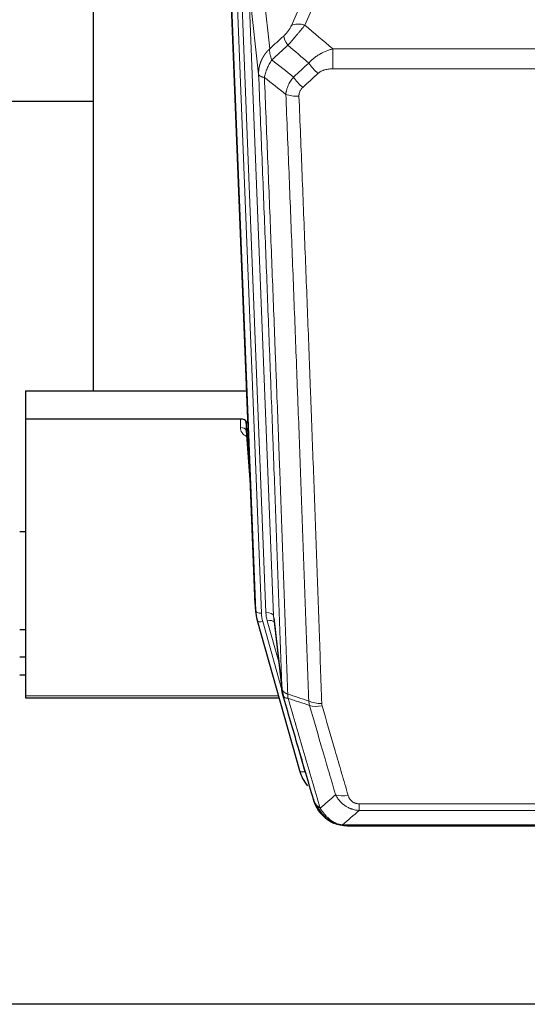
# Model space of a CAD drawing. Header units: inches. Extents: x 0 to 23760, y -13 to 16800.
# Tile 12 of 207: x 4194 to 4461, y 5772 to 6289. Entities that reach past the tile are written whole.
import ezdxf

# ---------------------------------------------------------------- set-up
doc = ezdxf.new("R2010")
doc.units = ezdxf.units.IN
doc.layers.add('254', color=7, linetype='Continuous', true_color=0xffffff)

msp = doc.modelspace()

# ---------------------------------------------------------------- linework, layer by layer
at = {"layer": '254', "color": 2, "linetype": 'Continuous', "lineweight": 25}
for p, q in [((4232.625, 6320.726), (4232.625, 6093.925)), ((4317.561, 5981.631), (4304.988, 6300.994)), ((4232.659, 6245.96), (4160.678, 6245.96)), ((4196.965, 6093.918), (4313.14, 6093.918)), ((4196.965, 6093.918), (4196.965, 6079.109)), ((4196.965, 6079.109), (4196.965, 5933.64)), ((4309.868, 6079.109), (4196.965, 6079.109)), ((4312.867, 6077.858), (4312.856, 6073.282)), ((4314.689, 6054.577), (4312.867, 6077.858)), ((4312.863, 6073.102), (4315.07, 6044.903)), ((4196.981, 6019.835), (4193.97, 6019.835)), ((4317.683, 5980.046), (4318.057, 5976.788)), ((4327.358, 5974.645), (4331.774, 5936.126)), ((4318.719, 5973.422), (4318.738, 5973.325)), ((4318.738, 5973.325), (4340.912, 5894.439)), ((4193.979, 5968.591), (4196.966, 5968.591)), ((4196.971, 5954.048), (4193.969, 5954.048)), ((4196.971, 5944.624), (4193.969, 5944.624)), ((4196.965, 5933.64), (4196.965, 5932.61)), ((4196.965, 5932.61), (4330.184, 5932.61)), ((4358.963, 5866.824), (4358.863, 5866.852)), ((4365.905, 5865.347), (4584.026, 5865.347)), ((5259.465, 5771.675), (4142.465, 5771.675))]:
    msp.add_line(p, q, dxfattribs=at)
at = {"layer": '254', "color": 110, "linetype": 'Continuous', "lineweight": 13}
for p, q in [((4359.133, 6321.089), (4343.752, 6286.058)), ((4314.202, 6307.712), (4327.268, 5975.819)), ((4319.449, 6260.306), (4314.202, 6307.712)), ((4317.935, 5978.373), (4305.236, 6300.936)), ((4308.171, 6301.204), (4320.929, 5977.153)), ((4310.458, 6303.028), (4323.276, 5977.445)), ((4321.955, 6303.555), (4325.264, 6273.658)), ((4336.691, 6285.908), (4343.671, 6301.806)), ((4358.379, 6263.107), (4358.379, 6273.538)), ((4358.379, 6273.538), (4591.551, 6273.538)), ((4591.551, 6263.107), (4358.379, 6263.107)), ((4309.858, 6074.693), (4309.868, 6079.109)), ((4312.856, 6073.282), (4315.063, 6045.094)), ((4317.561, 5981.631), (4317.935, 5978.373)), ((4327.268, 5975.819), (4331.645, 5937.638)), ((4321.626, 5972.752), (4331.699, 5936.918)), ((4329.999, 5951.606), (4323.973, 5973.044)), ((4196.965, 5933.64), (4329.897, 5933.64)), ((4339.074, 5910.677), (4343.8, 5893.866)), ((4372.294, 5873.478), (4372.294, 5877.011)), ((4372.294, 5877.011), (4577.637, 5877.011)), ((4577.637, 5873.478), (4372.294, 5873.478)), ((4358.863, 5866.852), (4358.794, 5867.009)), ((4363.563, 5866.01), (4586.368, 5866.01))]:
    msp.add_line(p, q, dxfattribs=at)
for centre, major_axis, ratio, start_param, end_param in [((4343.752, 6279.886), (-9.156, 4.02), 0.5833249, 4.9631119, 5.806783), ((4339.665, 6274.288), (6.719, -7.407), 0.3029797, 3.5431496, 4.2886573), ((4350.621, 6264.901), (6.736, -7.391), 0.3030979, 4.2875497, 5.03344), ((4342.612, 6257.609), (6.729, -7.397), 0.3051216, 4.2889758, 5.0360109), ((4340.64, 6253.015), (-9.992, -0.404), 0.431453, 0.7935197, 1.5533391), ((4315.861, 6074.693), (-6.003, -0.046), 0.8757409, 6.2743462, 7.3700502), ((4309.858, 6073.238), (-3, 0.007), 0.4848086, 3.1763596, 4.7135294), ((4320.929, 5978.538), (2.998, 0.118), 0.4614673, 3.175787, 4.6942235), ((4344.947, 5977.903), (-24.033, -0.038), 0.8858289, 0.0334668, 0.2426182), ((4323.276, 5975.598), (3.997, 0.157), 0.4614673, 0.0341943, 1.5526308), ((4347.294, 5978.195), (-24.033, -0.038), 0.8858289, 0.0334668, 0.2426182), ((4321.626, 5974.137), (2.888, 0.812), 0.4480327, 3.1416079, 4.5871119), ((4323.973, 5971.197), (3.851, 1.082), 0.4480327, 0.2500116, 1.4455193), ((4352.598, 5935.288), (-9.994, -0.345), 0.559112, 0.7940626, 1.551472), ((4352.786, 5934.116), (-9.604, -2.788), 0.5442898, 0.6684637, 1.414101), ((4343.8, 5895.251), (2.888, 0.812), 0.4480327, 3.1416079, 4.5871119), ((4366.447, 5887.233), (-9.598, -2.808), 0.562843, 0.6646512, 1.4076092)]:
    msp.add_ellipse(centre, major_axis=major_axis, ratio=ratio, start_param=start_param, end_param=end_param, dxfattribs=at)
at = {"layer": '254', "color": 2, "linetype": 'Continuous', "lineweight": 25}
for centre, major_axis, ratio, start_param, end_param in [((4309.868, 6077.815), (3, 0), 0.4313147, 0.033781, 1.5709509), ((4344.581, 5982.475), (-27.037, -0.043), 0.8858289, 0.0334668, 0.0997972), ((4344.947, 5979.288), (-27.027, -0.37), 0.8864308, 0.02276, 0.2319114), ((4367.107, 5900.452), (-27.014, -0.465), 0.8900028, 0.2292736, 0.6020668)]:
    msp.add_ellipse(centre, major_axis=major_axis, ratio=ratio, start_param=start_param, end_param=end_param, dxfattribs=at)
at = {"layer": '254', "color": 110, "linetype": 'Continuous', "lineweight": 13}
for points, knots in [([(4336.691, 6285.908), (4336.666, 6285.851), (4336.64, 6285.793), (4336.587, 6285.677), (4336.56, 6285.618), (4336.477, 6285.443), (4336.42, 6285.325), (4336.24, 6284.97), (4336.112, 6284.731), (4335.904, 6284.368), (4335.832, 6284.246), (4335.72, 6284.063), (4335.663, 6283.971), (4335.605, 6283.878), (4335.566, 6283.816), (4335.546, 6283.786), (4335.367, 6283.508), (4335.199, 6283.262), (4334.849, 6282.776), (4334.665, 6282.535), (4334.425, 6282.236), (4334.352, 6282.147), (4334.278, 6282.058), (4334.228, 6281.999), (4334.203, 6281.969), (4334.078, 6281.821), (4333.976, 6281.705), (4333.67, 6281.362), (4333.462, 6281.141), (4333.038, 6280.714), (4332.823, 6280.509), (4332.604, 6280.31)], [0, 0, 0, 0, 0.03125, 0.03125, 0.0625, 0.0625, 0.125, 0.125, 0.25, 0.25, 0.3125, 0.3125, 0.34375, 0.359375, 0.359375, 0.375, 0.375, 0.5, 0.5, 0.625, 0.625, 0.65625, 0.671875, 0.671875, 0.6875, 0.6875, 0.75, 0.75, 0.875, 0.875, 1, 1, 1, 1]), ([(4334.857, 6275.478), (4335.241, 6275.916), (4336.011, 6276.8), (4336.787, 6277.7), (4337.371, 6278.38), (4337.566, 6278.608), (4337.81, 6278.894), (4337.859, 6278.951), (4337.956, 6279.066), (4338.102, 6279.237), (4338.248, 6279.409), (4338.732, 6279.979), (4339.116, 6280.433), (4339.875, 6281.336), (4340.25, 6281.785), (4340.715, 6282.343), (4340.808, 6282.455), (4340.992, 6282.677), (4341.267, 6283.009), (4341.537, 6283.337), (4342.071, 6283.986), (4342.419, 6284.411), (4342.929, 6285.038), (4343.097, 6285.245), (4343.345, 6285.552), (4343.428, 6285.654), (4343.591, 6285.857), (4343.672, 6285.958), (4343.752, 6286.058)], [0, 0, 0, 0, 0.125, 0.25, 0.25, 0.3125, 0.3125, 0.328125, 0.328125, 0.34375, 0.375, 0.375, 0.5, 0.5, 0.625, 0.625, 0.65625, 0.65625, 0.6875, 0.75, 0.75, 0.875, 0.875, 0.9375, 0.9375, 0.96875, 0.96875, 1, 1, 1, 1]), ([(4319.449, 6260.306), (4319.449, 6260.326), (4319.447, 6260.366), (4319.445, 6260.426), (4319.444, 6260.486), (4319.442, 6260.545), (4319.441, 6260.605), (4319.44, 6260.665), (4319.44, 6260.724), (4319.439, 6260.784), (4319.439, 6260.844), (4319.439, 6260.903), (4319.439, 6260.963), (4319.44, 6261.022), (4319.441, 6261.082), (4319.442, 6261.142), (4319.443, 6261.201), (4319.444, 6261.261), (4319.446, 6261.32), (4319.448, 6261.38), (4319.45, 6261.439), (4319.452, 6261.499), (4319.455, 6261.558), (4319.458, 6261.618), (4319.461, 6261.677), (4319.464, 6261.736), (4319.468, 6261.796), (4319.471, 6261.855), (4319.475, 6261.914), (4319.48, 6261.974), (4319.484, 6262.033), (4319.489, 6262.092), (4319.494, 6262.151), (4319.499, 6262.211), (4319.504, 6262.27), (4319.51, 6262.329), (4319.516, 6262.388), (4319.522, 6262.447), (4319.528, 6262.506), (4319.534, 6262.565), (4319.541, 6262.624), (4319.548, 6262.683), (4319.555, 6262.742), (4319.562, 6262.801), (4319.57, 6262.86), (4319.578, 6262.918), (4319.586, 6262.977), (4319.594, 6263.036), (4319.603, 6263.095), (4319.611, 6263.153), (4319.62, 6263.212), (4319.629, 6263.27), (4319.639, 6263.329), (4319.648, 6263.387), (4319.658, 6263.446), (4319.668, 6263.504), (4319.678, 6263.563), (4319.689, 6263.621), (4319.699, 6263.679), (4319.71, 6263.737), (4319.721, 6263.796), (4319.733, 6263.854), (4319.744, 6263.912), (4319.756, 6263.97), (4319.768, 6264.028), (4319.78, 6264.086), (4319.792, 6264.144), (4319.805, 6264.201), (4319.818, 6264.259), (4319.831, 6264.317), (4319.844, 6264.375), (4319.857, 6264.432), (4319.871, 6264.49), (4319.885, 6264.547), (4319.899, 6264.605), (4319.913, 6264.662), (4319.927, 6264.72), (4319.942, 6264.777), (4319.957, 6264.834), (4319.972, 6264.891), (4319.987, 6264.949), (4320.003, 6265.006), (4320.018, 6265.063), (4320.034, 6265.12), (4320.05, 6265.177), (4320.067, 6265.233), (4320.083, 6265.29), (4320.1, 6265.347), (4320.117, 6265.404), (4320.134, 6265.46), (4320.151, 6265.517), (4320.168, 6265.573), (4320.186, 6265.63), (4320.204, 6265.686), (4320.222, 6265.742), (4320.24, 6265.798), (4320.259, 6265.855), (4320.277, 6265.911), (4320.296, 6265.967), (4320.315, 6266.023), (4320.334, 6266.079), (4320.354, 6266.134), (4320.373, 6266.19), (4320.393, 6266.246), (4320.413, 6266.301), (4320.433, 6266.357), (4320.454, 6266.412), (4320.474, 6266.468), (4320.495, 6266.523), (4320.516, 6266.578), (4320.537, 6266.633), (4320.558, 6266.689), (4320.58, 6266.744), (4320.602, 6266.799), (4320.623, 6266.853), (4320.645, 6266.908), (4320.668, 6266.963), (4320.69, 6267.018), (4320.713, 6267.072), (4320.735, 6267.127), (4320.758, 6267.181), (4320.782, 6267.235), (4320.805, 6267.29), (4320.828, 6267.344), (4320.852, 6267.398), (4320.876, 6267.452), (4320.9, 6267.506), (4320.924, 6267.56), (4320.948, 6267.614), (4320.973, 6267.667), (4320.998, 6267.721), (4321.023, 6267.774), (4321.048, 6267.828), (4321.073, 6267.881), (4321.098, 6267.934), (4321.124, 6267.988), (4321.15, 6268.041), (4321.176, 6268.094), (4321.202, 6268.147), (4321.228, 6268.2), (4321.255, 6268.252), (4321.281, 6268.305), (4321.308, 6268.358), (4321.335, 6268.41), (4321.362, 6268.463), (4321.389, 6268.515), (4321.417, 6268.567), (4321.444, 6268.619), (4321.472, 6268.671), (4321.5, 6268.723), (4321.528, 6268.775), (4321.557, 6268.827), (4321.585, 6268.879), (4321.614, 6268.93), (4321.642, 6268.982), (4321.671, 6269.033), (4321.7, 6269.085), (4321.73, 6269.136), (4321.759, 6269.187), (4321.789, 6269.238), (4321.818, 6269.289), (4321.848, 6269.34), (4321.878, 6269.391), (4321.908, 6269.441), (4321.939, 6269.492), (4321.969, 6269.542), (4322, 6269.593), (4322.031, 6269.643), (4322.061, 6269.693), (4322.093, 6269.743), (4322.124, 6269.793), (4322.155, 6269.843), (4322.187, 6269.893), (4322.218, 6269.943), (4322.25, 6269.992), (4322.282, 6270.042), (4322.314, 6270.091), (4322.347, 6270.141), (4322.379, 6270.19), (4322.412, 6270.239), (4322.444, 6270.288), (4322.477, 6270.337), (4322.51, 6270.386), (4322.543, 6270.434), (4322.577, 6270.483), (4322.61, 6270.532), (4322.644, 6270.58), (4322.677, 6270.628), (4322.711, 6270.676), (4322.745, 6270.725), (4322.779, 6270.773), (4322.814, 6270.82), (4322.848, 6270.868), (4322.883, 6270.916), (4322.917, 6270.963), (4322.952, 6271.011), (4322.987, 6271.058), (4323.022, 6271.106), (4323.057, 6271.153), (4323.093, 6271.2), (4323.128, 6271.247), (4323.164, 6271.293), (4323.2, 6271.34), (4323.235, 6271.387), (4323.271, 6271.433), (4323.308, 6271.48), (4323.344, 6271.526), (4323.38, 6271.572), (4323.417, 6271.618), (4323.453, 6271.664), (4323.49, 6271.71), (4323.527, 6271.756), (4323.564, 6271.802), (4323.601, 6271.847), (4323.638, 6271.892), (4323.676, 6271.938), (4323.713, 6271.983), (4323.751, 6272.028), (4323.789, 6272.073), (4323.826, 6272.118), (4323.864, 6272.163), (4323.903, 6272.207), (4323.941, 6272.252), (4323.979, 6272.296), (4324.018, 6272.341), (4324.056, 6272.385), (4324.095, 6272.429), (4324.134, 6272.473), (4324.173, 6272.517), (4324.212, 6272.561), (4324.251, 6272.604), (4324.29, 6272.648), (4324.329, 6272.691), (4324.369, 6272.734), (4324.408, 6272.778), (4324.448, 6272.821), (4324.488, 6272.864), (4324.528, 6272.906), (4324.568, 6272.949), (4324.608, 6272.992), (4324.648, 6273.034), (4324.689, 6273.077), (4324.729, 6273.119), (4324.77, 6273.161), (4324.81, 6273.203), (4324.851, 6273.245), (4324.892, 6273.287), (4324.933, 6273.329), (4324.974, 6273.37), (4325.015, 6273.412), (4325.056, 6273.453), (4325.098, 6273.494), (4325.139, 6273.535), (4325.181, 6273.576), (4325.222, 6273.617), (4325.25, 6273.644), (4325.264, 6273.658)], [0, 0, 0, 0, 0.0042303, 0.0084583, 0.0126838, 0.016907, 0.0211277, 0.0253461, 0.0295621, 0.0337757, 0.037987, 0.0421959, 0.0464023, 0.0506064, 0.0548082, 0.0590075, 0.0632045, 0.0673991, 0.0715913, 0.0757811, 0.0799686, 0.0841537, 0.0883364, 0.0925167, 0.0966947, 0.1008703, 0.1050435, 0.1092144, 0.1133829, 0.117549, 0.1217128, 0.1258741, 0.1300332, 0.1341898, 0.1383441, 0.1424961, 0.1466456, 0.1507929, 0.1549377, 0.1590802, 0.1632203, 0.1673581, 0.1714935, 0.1756266, 0.1797573, 0.1838856, 0.1880116, 0.1921352, 0.1962565, 0.2003755, 0.204492, 0.2086063, 0.2127182, 0.2168277, 0.2209349, 0.2250397, 0.2291422, 0.2332423, 0.2373401, 0.2414356, 0.2455287, 0.2496195, 0.2537079, 0.257794, 0.2618777, 0.2659591, 0.2700382, 0.2741149, 0.2781893, 0.2822614, 0.2863311, 0.2903985, 0.2944635, 0.2985262, 0.3025866, 0.3066447, 0.3107004, 0.3147538, 0.3188048, 0.3228536, 0.3269, 0.3309441, 0.3349858, 0.3390253, 0.3430624, 0.3470972, 0.3511296, 0.3551598, 0.3591876, 0.3632131, 0.3672363, 0.3712571, 0.3752757, 0.3792919, 0.3833058, 0.3873174, 0.3913267, 0.3953337, 0.3993384, 0.4033407, 0.4073408, 0.4113385, 0.4153339, 0.419327, 0.4233179, 0.4273064, 0.4312926, 0.4352765, 0.4392581, 0.4432373, 0.4472143, 0.451189, 0.4551614, 0.4591315, 0.4630993, 0.4670648, 0.471028, 0.4749889, 0.4789475, 0.4829038, 0.4868578, 0.4908095, 0.494759, 0.4987061, 0.502651, 0.5065936, 0.5105338, 0.5144718, 0.5184076, 0.522341, 0.5262721, 0.530201, 0.5341276, 0.5380519, 0.5419739, 0.5458936, 0.5498111, 0.5537262, 0.5576392, 0.5615498, 0.5654581, 0.5693642, 0.573268, 0.5771696, 0.5810688, 0.5849658, 0.5888606, 0.592753, 0.5966432, 0.6005311, 0.6044168, 0.6083002, 0.6121813, 0.6160602, 0.6199368, 0.6238111, 0.6276832, 0.6315531, 0.6354206, 0.6392859, 0.643149, 0.6470098, 0.6508684, 0.6547247, 0.6585787, 0.6624305, 0.66628, 0.6701273, 0.6739724, 0.6778152, 0.6816557, 0.685494, 0.6893301, 0.6931639, 0.6969955, 0.7008248, 0.7046519, 0.7084768, 0.7122994, 0.7161198, 0.7199379, 0.7237539, 0.7275675, 0.731379, 0.7351882, 0.7389952, 0.7427999, 0.7466024, 0.7504027, 0.7542008, 0.7579966, 0.7617902, 0.7655816, 0.7693708, 0.7731577, 0.7769424, 0.7807249, 0.7845052, 0.7882833, 0.7920591, 0.7958327, 0.7996042, 0.8033734, 0.8071403, 0.8109051, 0.8146677, 0.818428, 0.8221862, 0.8259421, 0.8296958, 0.8334474, 0.8371967, 0.8409438, 0.8446887, 0.8484314, 0.8521719, 0.8559102, 0.8596463, 0.8633802, 0.867112, 0.8708415, 0.8745688, 0.8782939, 0.8820169, 0.8857376, 0.8894562, 0.8931726, 0.8968867, 0.9005987, 0.9043086, 0.9080162, 0.9117216, 0.9154249, 0.919126, 0.9228249, 0.9265216, 0.9302161, 0.9339085, 0.9375987, 0.9412867, 0.9449725, 0.9486562, 0.9523377, 0.956017, 0.9596942, 0.9633691, 0.967042, 0.9707126, 0.9743811, 0.9780474, 0.9817116, 0.9853736, 0.9890334, 0.9926911, 0.9963466, 1, 1, 1, 1]), ([(4326.37, 6267.772), (4326.263, 6268.056), (4326.163, 6268.337), (4325.975, 6268.894), (4325.888, 6269.17), (4325.729, 6269.712), (4325.657, 6269.98), (4325.528, 6270.503), (4325.471, 6270.76), (4325.375, 6271.261), (4325.335, 6271.505), (4325.272, 6271.979), (4325.25, 6272.209), (4325.209, 6272.875), (4325.218, 6273.286), (4325.264, 6273.658)], [0, 0, 0, 0, 0.125, 0.125, 0.25, 0.25, 0.375, 0.375, 0.5, 0.5, 0.625, 0.625, 0.75, 0.75, 1, 1, 1, 1]), ([(4345.803, 6266.087), (4346.003, 6266.316), (4346.209, 6266.541), (4346.526, 6266.873), (4346.633, 6266.982), (4346.849, 6267.199), (4346.959, 6267.307), (4347.512, 6267.838), (4347.973, 6268.244), (4348.93, 6269.022), (4349.426, 6269.393), (4350.068, 6269.836), (4350.197, 6269.923), (4350.393, 6270.052), (4350.459, 6270.095), (4350.59, 6270.18), (4350.656, 6270.223), (4350.987, 6270.432), (4351.322, 6270.636), (4351.661, 6270.832), (4351.798, 6270.909), (4351.866, 6270.948), (4352.072, 6271.062), (4352.209, 6271.137), (4352.623, 6271.358), (4352.9, 6271.5), (4353.738, 6271.909), (4354.303, 6272.16), (4355.446, 6272.622), (4356.024, 6272.833), (4357.192, 6273.215), (4357.783, 6273.386), (4358.379, 6273.538)], [0, 0, 0, 0, 0.0625, 0.0625, 0.09375, 0.09375, 0.125, 0.125, 0.25, 0.25, 0.375, 0.375, 0.40625, 0.40625, 0.421875, 0.421875, 0.4375, 0.4375, 0.5, 0.515625, 0.515625, 0.53125, 0.53125, 0.5625, 0.5625, 0.625, 0.625, 0.75, 0.75, 0.875, 0.875, 1, 1, 1, 1]), ([(4322.505, 6258.526), (4322.633, 6259.271), (4322.812, 6260.033), (4323.269, 6261.578), (4323.546, 6262.359), (4324.034, 6263.533), (4324.209, 6263.924), (4324.581, 6264.705), (4324.778, 6265.095), (4325.405, 6266.257), (4325.867, 6267.023), (4326.37, 6267.772)], [0, 0, 0, 0, 0.25, 0.25, 0.5, 0.5, 0.625, 0.625, 0.75, 0.75, 1, 1, 1, 1]), ([(4319.449, 6260.306), (4319.479, 6260.103), (4319.569, 6259.907), (4319.792, 6259.633), (4319.881, 6259.545), (4320.087, 6259.375), (4320.204, 6259.295), (4320.465, 6259.141), (4320.61, 6259.069), (4320.924, 6258.933), (4321.094, 6258.87), (4321.458, 6258.753), (4321.652, 6258.7), (4322.062, 6258.605), (4322.278, 6258.562), (4322.505, 6258.526)], [0, 0, 0, 0, 0.25, 0.25, 0.375, 0.375, 0.5, 0.5, 0.625, 0.625, 0.75, 0.75, 0.875, 0.875, 1, 1, 1, 1]), ([(4331.645, 5937.638), (4331.2, 5950.485), (4330.294, 5976.336), (4328.887, 6015.58), (4327.917, 6042.054), (4327.362, 6057.033), (4327.301, 6058.699), (4327.177, 6062.032), (4326.991, 6067.036), (4326.554, 6078.735), (4326.176, 6088.804), (4325.858, 6097.217), (4325.794, 6098.901), (4325.666, 6102.271), (4325.474, 6107.329), (4325.024, 6119.152), (4324.634, 6129.325), (4323.848, 6149.72), (4322.784, 6177.048), (4321.144, 6218.442), (4320.019, 6246.307), (4319.449, 6260.306)], [0, 0, 0, 0, 0.125, 0.25, 0.375, 0.375, 0.390625, 0.390625, 0.40625, 0.4375, 0.5, 0.5, 0.515625, 0.515625, 0.53125, 0.5625, 0.625, 0.625, 0.75, 0.875, 1, 1, 1, 1]), ([(4322.505, 6258.526), (4323.076, 6244.473), (4324.204, 6216.502), (4325.849, 6174.951), (4326.915, 6147.519), (4327.704, 6127.047), (4328.095, 6116.836), (4328.547, 6104.967), (4328.739, 6099.89), (4328.867, 6096.507), (4328.931, 6094.817), (4329.25, 6086.372), (4329.629, 6076.264), (4330.067, 6064.521), (4330.254, 6059.498), (4330.378, 6056.152), (4330.44, 6054.48), (4330.996, 6039.444), (4331.969, 6012.869), (4333.38, 5973.475), (4334.288, 5947.526), (4334.734, 5934.63)], [0, 0, 0, 0, 0.125, 0.25, 0.375, 0.375, 0.4375, 0.46875, 0.484375, 0.484375, 0.5, 0.5, 0.5625, 0.59375, 0.609375, 0.609375, 0.625, 0.625, 0.75, 0.875, 1, 1, 1, 1]), ([(4333.757, 6249.659), (4333.793, 6250.052), (4333.846, 6250.447), (4333.934, 6250.941), (4333.953, 6251.04), (4333.993, 6251.238), (4334.013, 6251.338), (4334.079, 6251.634), (4334.127, 6251.832), (4334.284, 6252.423), (4334.525, 6253.207), (4334.833, 6253.983), (4335.089, 6254.562), (4335.201, 6254.802), (4335.319, 6255.042), (4335.367, 6255.138), (4335.392, 6255.186), (4335.465, 6255.33), (4335.515, 6255.425), (4335.769, 6255.899), (4335.987, 6256.273), (4336.453, 6257.008), (4336.947, 6257.732), (4337.499, 6258.432), (4337.789, 6258.776)], [0, 0, 0, 0, 0.125, 0.125, 0.15625, 0.15625, 0.1875, 0.1875, 0.25, 0.25, 0.375, 0.5, 0.5, 0.5625, 0.578125, 0.578125, 0.59375, 0.59375, 0.625, 0.625, 0.75, 0.75, 0.875, 1, 1, 1, 1]), ([(4350.621, 6260.631), (4350.746, 6260.746), (4350.876, 6260.857), (4351.077, 6261.016), (4351.146, 6261.068), (4351.283, 6261.17), (4351.353, 6261.219), (4351.706, 6261.462), (4352, 6261.637), (4352.61, 6261.955), (4352.926, 6262.098), (4353.333, 6262.259), (4353.416, 6262.29), (4353.58, 6262.35), (4353.663, 6262.379), (4353.911, 6262.463), (4354.078, 6262.515), (4354.579, 6262.659), (4354.916, 6262.741), (4355.596, 6262.878), (4355.938, 6262.934), (4356.628, 6263.022), (4356.975, 6263.054), (4357.674, 6263.096), (4358.025, 6263.107), (4358.379, 6263.107)], [0, 0, 0, 0, 0.0625, 0.0625, 0.09375, 0.09375, 0.125, 0.125, 0.25, 0.25, 0.375, 0.375, 0.40625, 0.40625, 0.4375, 0.4375, 0.5, 0.5, 0.625, 0.625, 0.75, 0.75, 0.875, 0.875, 1, 1, 1, 1]), ([(4340.64, 6248.698), (4340.631, 6248.911), (4340.634, 6249.124), (4340.651, 6249.391), (4340.655, 6249.444), (4340.665, 6249.55), (4340.67, 6249.603), (4340.689, 6249.762), (4340.705, 6249.868), (4340.76, 6250.182), (4340.809, 6250.388), (4340.929, 6250.795), (4341.001, 6250.996), (4341.127, 6251.292), (4341.172, 6251.39), (4341.245, 6251.536), (4341.269, 6251.585), (4341.321, 6251.681), (4341.347, 6251.729), (4341.482, 6251.966), (4341.6, 6252.148), (4341.856, 6252.501), (4341.994, 6252.672), (4342.289, 6253), (4342.446, 6253.158), (4342.612, 6253.31)], [0, 0, 0, 0, 0.125, 0.125, 0.15625, 0.15625, 0.1875, 0.1875, 0.25, 0.25, 0.375, 0.375, 0.5, 0.5, 0.5625, 0.5625, 0.59375, 0.59375, 0.625, 0.625, 0.75, 0.75, 0.875, 0.875, 1, 1, 1, 1]), ([(4345.731, 5931.061), (4345.292, 5943.758), (4344.401, 5969.304), (4343.479, 5995.151), (4342.776, 6014.649), (4342.54, 6021.167), (4342.063, 6034.241), (4341.823, 6040.797), (4341.097, 6060.521), (4340.605, 6073.741), (4339.981, 6090.356), (4339.855, 6093.682), (4339.604, 6100.344), (4339.225, 6110.35), (4338.842, 6120.392), (4338.07, 6140.524), (4337.027, 6167.499), (4335.417, 6208.35), (4334.315, 6235.846), (4333.757, 6249.659)], [0, 0, 0, 0, 0.125, 0.25, 0.25, 0.3125, 0.3125, 0.375, 0.375, 0.5, 0.5, 0.53125, 0.53125, 0.5625, 0.625, 0.625, 0.75, 0.875, 1, 1, 1, 1]), ([(4340.64, 6248.698), (4341.197, 6234.867), (4342.298, 6207.337), (4343.906, 6166.433), (4344.948, 6139.425), (4345.719, 6119.267), (4346.101, 6109.212), (4346.479, 6099.194), (4346.731, 6092.523), (4346.856, 6089.192), (4347.479, 6072.557), (4347.971, 6059.32), (4348.696, 6039.57), (4348.936, 6033.006), (4349.412, 6019.915), (4349.648, 6013.389), (4350.35, 5993.866), (4351.27, 5967.986), (4352.161, 5942.408), (4352.598, 5929.695)], [0, 0, 0, 0, 0.125, 0.25, 0.375, 0.375, 0.4375, 0.46875, 0.46875, 0.5, 0.5, 0.625, 0.625, 0.6875, 0.6875, 0.75, 0.75, 0.875, 1, 1, 1, 1]), ([(4331.645, 5937.638), (4331.645, 5937.63), (4331.647, 5937.614), (4331.65, 5937.591), (4331.654, 5937.567), (4331.657, 5937.543), (4331.661, 5937.52), (4331.665, 5937.496), (4331.669, 5937.472), (4331.674, 5937.449), (4331.679, 5937.425), (4331.684, 5937.402), (4331.689, 5937.378), (4331.695, 5937.355), (4331.701, 5937.331), (4331.707, 5937.308), (4331.713, 5937.284), (4331.72, 5937.261), (4331.727, 5937.237), (4331.734, 5937.214), (4331.741, 5937.19), (4331.749, 5937.167), (4331.757, 5937.144), (4331.765, 5937.121), (4331.773, 5937.097), (4331.782, 5937.074), (4331.791, 5937.051), (4331.8, 5937.028), (4331.809, 5937.004), (4331.819, 5936.981), (4331.829, 5936.958), (4331.839, 5936.935), (4331.849, 5936.912), (4331.86, 5936.889), (4331.871, 5936.866), (4331.882, 5936.843), (4331.893, 5936.82), (4331.905, 5936.797), (4331.917, 5936.775), (4331.929, 5936.752), (4331.941, 5936.729), (4331.954, 5936.706), (4331.967, 5936.684), (4331.98, 5936.661), (4331.993, 5936.638), (4332.007, 5936.616), (4332.02, 5936.593), (4332.035, 5936.571), (4332.049, 5936.548), (4332.063, 5936.526), (4332.078, 5936.504), (4332.093, 5936.481), (4332.109, 5936.459), (4332.124, 5936.437), (4332.14, 5936.415), (4332.156, 5936.393), (4332.172, 5936.371), (4332.189, 5936.349), (4332.206, 5936.327), (4332.223, 5936.305), (4332.24, 5936.283), (4332.257, 5936.261), (4332.275, 5936.239), (4332.293, 5936.218), (4332.311, 5936.196), (4332.33, 5936.174), (4332.348, 5936.153), (4332.367, 5936.131), (4332.386, 5936.11), (4332.406, 5936.089), (4332.425, 5936.067), (4332.445, 5936.046), (4332.465, 5936.025), (4332.485, 5936.004), (4332.506, 5935.983), (4332.527, 5935.962), (4332.554, 5935.935), (4332.588, 5935.902), (4332.629, 5935.863), (4332.67, 5935.824), (4332.713, 5935.786), (4332.756, 5935.748), (4332.8, 5935.711), (4332.845, 5935.673), (4332.89, 5935.636), (4332.937, 5935.599), (4332.984, 5935.563), (4333.032, 5935.527), (4333.08, 5935.491), (4333.13, 5935.455), (4333.18, 5935.42), (4333.231, 5935.385), (4333.283, 5935.351), (4333.335, 5935.316), (4333.388, 5935.283), (4333.442, 5935.249), (4333.497, 5935.216), (4333.552, 5935.183), (4333.608, 5935.15), (4333.665, 5935.118), (4333.722, 5935.086), (4333.781, 5935.055), (4333.839, 5935.024), (4333.899, 5934.993), (4333.959, 5934.963), (4334.02, 5934.933), (4334.082, 5934.904), (4334.144, 5934.874), (4334.207, 5934.846), (4334.271, 5934.817), (4334.335, 5934.789), (4334.4, 5934.762), (4334.465, 5934.734), (4334.532, 5934.708), (4334.598, 5934.681), (4334.666, 5934.655), (4334.711, 5934.638), (4334.734, 5934.63)], [0, 0, 0, 0, 0.0066687, 0.0133374, 0.0200061, 0.0266746, 0.0333432, 0.0400116, 0.0466801, 0.0533484, 0.0600168, 0.066685, 0.0733532, 0.0800214, 0.0866895, 0.0933575, 0.1000255, 0.1066935, 0.1133614, 0.1200292, 0.126697, 0.1333647, 0.1400324, 0.1467001, 0.1533676, 0.1600352, 0.1667026, 0.1733701, 0.1800374, 0.1867047, 0.193372, 0.2000392, 0.2067064, 0.2133735, 0.2200405, 0.2267075, 0.2333745, 0.2400414, 0.2467082, 0.253375, 0.2600418, 0.2667085, 0.2733751, 0.2800417, 0.2867082, 0.2933747, 0.3000412, 0.3067075, 0.3133739, 0.3200401, 0.3267064, 0.3333725, 0.3400387, 0.3467047, 0.3533708, 0.3600367, 0.3667026, 0.3733685, 0.3800343, 0.3867001, 0.3933658, 0.4000315, 0.4066971, 0.4133626, 0.4200281, 0.4266936, 0.433359, 0.4400243, 0.4466896, 0.4533549, 0.4600201, 0.4666852, 0.4733503, 0.4800154, 0.4866804, 0.4933453, 0.5000102, 0.5125098, 0.5250093, 0.5375088, 0.5500082, 0.5625077, 0.5750071, 0.5875066, 0.600006, 0.6125054, 0.6250049, 0.6375043, 0.6500037, 0.6625032, 0.6750026, 0.6875021, 0.7000016, 0.7125011, 0.7250006, 0.7375001, 0.7499997, 0.7624993, 0.7749989, 0.7874985, 0.7999982, 0.812498, 0.8249977, 0.8374975, 0.8499974, 0.8624973, 0.8749972, 0.8874972, 0.8999973, 0.9124974, 0.9249976, 0.9374978, 0.9499981, 0.9624985, 0.9749989, 0.9874994, 1, 1, 1, 1]), ([(4332.201, 5934.187), (4332.222, 5933.941), (4332.3, 5933.71), (4332.563, 5933.291), (4332.749, 5933.103), (4333.221, 5932.781), (4333.506, 5932.647), (4334.165, 5932.443), (4334.537, 5932.373), (4334.946, 5932.339)], [0, 0, 0, 0, 0.25, 0.25, 0.5, 0.5, 0.75, 0.75, 1, 1, 1, 1]), ([(4334.946, 5932.339), (4334.871, 5932.711), (4334.828, 5933.083), (4334.77, 5933.842), (4334.755, 5934.228), (4334.734, 5934.63)], [0, 0, 0, 0, 0.5, 0.5, 1, 1, 1, 1]), ([(4334.946, 5932.339), (4337.768, 5922.646), (4340.584, 5912.998), (4344.797, 5898.595), (4346.2, 5893.806), (4349.003, 5884.25), (4350.402, 5879.484), (4351.8, 5874.729)], [0, 0, 0, 0, 0.5, 0.5, 0.75, 0.75, 1, 1, 1, 1]), ([(4359.867, 5881.691), (4358.732, 5885.577), (4357.595, 5889.471), (4355.32, 5897.274), (4354.181, 5901.183), (4350.762, 5912.932), (4348.478, 5920.795), (4346.189, 5928.688)], [0, 0, 0, 0, 0.25, 0.25, 0.5, 0.5, 1, 1, 1, 1]), ([(4352.786, 5928.518), (4352.73, 5928.711), (4352.686, 5928.906), (4352.624, 5929.298), (4352.605, 5929.496), (4352.598, 5929.695)], [0, 0, 0, 0, 0.5, 0.5, 1, 1, 1, 1]), ([(4352.786, 5928.518), (4355.071, 5920.612), (4357.353, 5912.737), (4360.768, 5900.969), (4361.905, 5897.054), (4364.178, 5889.239), (4365.313, 5885.339), (4366.447, 5881.447)], [0, 0, 0, 0, 0.5, 0.5, 0.75, 0.75, 1, 1, 1, 1]), ([(4372.294, 5873.478), (4371.959, 5873.501), (4371.626, 5873.535), (4370.963, 5873.622), (4370.635, 5873.676), (4369.659, 5873.868), (4369.021, 5874.036), (4368.318, 5874.273), (4368.241, 5874.3), (4368.085, 5874.355), (4368.008, 5874.383), (4367.776, 5874.47), (4367.623, 5874.53), (4367.169, 5874.718), (4366.574, 5874.988), (4366.001, 5875.296), (4365.58, 5875.541), (4365.371, 5875.667), (4365.166, 5875.798), (4365.03, 5875.887), (4364.962, 5875.932), (4364.356, 5876.341), (4363.848, 5876.737), (4363.129, 5877.377), (4362.896, 5877.597), (4362.558, 5877.939), (4362.447, 5878.055), (4362.229, 5878.291), (4362.121, 5878.411), (4361.594, 5879.016), (4361.206, 5879.522), (4360.491, 5880.577), (4360.164, 5881.124), (4359.867, 5881.691)], [0, 0, 0, 0, 0.0625, 0.0625, 0.125, 0.125, 0.25, 0.25, 0.265625, 0.265625, 0.28125, 0.28125, 0.3125, 0.3125, 0.375, 0.4375, 0.4375, 0.46875, 0.484375, 0.484375, 0.5, 0.5, 0.625, 0.625, 0.6875, 0.6875, 0.71875, 0.71875, 0.75, 0.75, 0.875, 0.875, 1, 1, 1, 1]), ([(4372.294, 5877.011), (4372.111, 5877.011), (4371.929, 5877.017), (4371.565, 5877.044), (4371.385, 5877.063), (4371.03, 5877.117), (4370.854, 5877.151), (4370.508, 5877.233), (4370.337, 5877.281), (4370.126, 5877.351), (4370.084, 5877.366), (4370, 5877.396), (4369.876, 5877.442), (4369.754, 5877.492), (4369.516, 5877.597), (4369.208, 5877.75), (4368.921, 5877.929), (4368.747, 5878.048), (4368.713, 5878.073), (4368.645, 5878.122), (4368.611, 5878.147), (4368.511, 5878.223), (4368.446, 5878.275), (4368.257, 5878.434), (4368.138, 5878.545), (4367.911, 5878.773), (4367.804, 5878.891), (4367.601, 5879.134), (4367.505, 5879.259), (4367.392, 5879.419), (4367.37, 5879.451), (4367.326, 5879.516), (4367.305, 5879.549), (4367.241, 5879.647), (4367.2, 5879.713), (4367.081, 5879.913), (4367.008, 5880.047), (4366.871, 5880.32), (4366.807, 5880.457), (4366.631, 5880.875), (4366.531, 5881.158), (4366.447, 5881.447)], [0, 0, 0, 0, 0.0625, 0.0625, 0.125, 0.125, 0.1875, 0.1875, 0.25, 0.25, 0.265625, 0.265625, 0.28125, 0.3125, 0.3125, 0.375, 0.4375, 0.4375, 0.453125, 0.453125, 0.46875, 0.46875, 0.5, 0.5, 0.5625, 0.5625, 0.625, 0.625, 0.6875, 0.6875, 0.703125, 0.703125, 0.71875, 0.71875, 0.75, 0.75, 0.8125, 0.8125, 0.875, 0.875, 1, 1, 1, 1]), ([(4348.882, 5877.644), (4349.039, 5877.359), (4349.219, 5877.084), (4349.623, 5876.555), (4349.848, 5876.301), (4350.093, 5876.06)], [0, 0, 0, 0, 0.5, 0.5, 1, 1, 1, 1]), ([(4350.093, 5876.06), (4350.339, 5875.812), (4350.605, 5875.577), (4351.175, 5875.133), (4351.479, 5874.924), (4351.8, 5874.729)], [0, 0, 0, 0, 0.5, 0.5, 1, 1, 1, 1]), ([(4353.751, 5870.735), (4353.38, 5871.124), (4353.023, 5871.53), (4351.662, 5873.213), (4350.791, 5874.607), (4350.093, 5876.06)], [0, 0, 0, 0, 0.25, 0.25, 1, 1, 1, 1]), ([(4354.975, 5870.522), (4354.676, 5870.838), (4354.386, 5871.166), (4353.259, 5872.516), (4352.493, 5873.614), (4351.8, 5874.729)], [0, 0, 0, 0, 0.25, 0.25, 1, 1, 1, 1]), ([(4352.765, 5871.219), (4352.796, 5871.193), (4352.828, 5871.167), (4352.963, 5871.065), (4353.076, 5870.995), (4353.325, 5870.873), (4353.461, 5870.821), (4353.653, 5870.762), (4353.702, 5870.748), (4353.751, 5870.735)], [0, 0, 0, 0, 0.125, 0.125, 0.5, 0.5, 0.875, 0.875, 1, 1, 1, 1]), ([(4353.751, 5870.735), (4353.85, 5870.708), (4353.951, 5870.685), (4354.208, 5870.635), (4354.365, 5870.611), (4354.676, 5870.567), (4354.829, 5870.546), (4354.975, 5870.522)], [0, 0, 0, 0, 0.25, 0.25, 0.625, 0.625, 1, 1, 1, 1]), ([(4358.945, 5867.403), (4358.764, 5867.5), (4358.586, 5867.602), (4357.879, 5868.027), (4357.364, 5868.385), (4356.37, 5869.172), (4355.891, 5869.6), (4355.276, 5870.209), (4355.125, 5870.364), (4354.975, 5870.522)], [0, 0, 0, 0, 0.125, 0.125, 0.5, 0.5, 0.875, 0.875, 1, 1, 1, 1]), ([(4358.794, 5867.009), (4358.793, 5867.039), (4358.794, 5867.071), (4358.808, 5867.157), (4358.824, 5867.212), (4358.872, 5867.316), (4358.904, 5867.365), (4358.945, 5867.403)], [0, 0, 0, 0, 0.25, 0.25, 0.625, 0.625, 1, 1, 1, 1]), ([(4363.563, 5866.01), (4362.342, 5866.112), (4361.166, 5866.406), (4359.672, 5867.032), (4359.305, 5867.209), (4358.945, 5867.403)], [0, 0, 0, 0, 0.75, 0.75, 1, 1, 1, 1]), ([(4364.433, 5865.49), (4364.315, 5865.517), (4364.205, 5865.547), (4363.956, 5865.634), (4363.831, 5865.695), (4363.645, 5865.838), (4363.584, 5865.918), (4363.563, 5866.01)], [0, 0, 0, 0, 0.25, 0.25, 0.625, 0.625, 1, 1, 1, 1])]:
    msp.add_open_spline(points, degree=3, knots=knots, dxfattribs=at)
for points in [[(4343.752, 6286.058), (4348.631, 6281.887), (4353.507, 6277.714), (4358.379, 6273.538)], [(4325.264, 6273.658), (4327.711, 6275.874), (4330.157, 6278.091), (4332.604, 6280.31)], [(4334.857, 6275.478), (4332.028, 6272.907), (4329.199, 6270.338), (4326.37, 6267.772)], [(4345.803, 6266.087), (4342.156, 6269.219), (4338.508, 6272.349), (4334.857, 6275.478)], [(4326.37, 6267.772), (4330.174, 6264.769), (4333.981, 6261.77), (4337.789, 6258.776)], [(4337.789, 6258.776), (4340.461, 6261.211), (4343.132, 6263.648), (4345.803, 6266.087)], [(4333.757, 6249.659), (4330.004, 6252.61), (4326.254, 6255.566), (4322.505, 6258.526)], [(4350.621, 6260.631), (4347.951, 6258.189), (4345.282, 6255.748), (4342.612, 6253.31)], [(4334.734, 5934.63), (4338.399, 5933.442), (4342.065, 5932.252), (4345.731, 5931.061)], [(4346.189, 5928.688), (4342.441, 5929.907), (4338.693, 5931.124), (4334.946, 5932.339)], [(4346.189, 5928.688), (4346.077, 5929.072), (4345.889, 5929.852), (4345.771, 5930.654), (4345.731, 5931.061)], [(4351.8, 5874.729), (4354.474, 5877.052), (4357.163, 5879.373), (4359.867, 5881.691)], [(4372.294, 5873.478), (4369.366, 5870.991), (4366.456, 5868.502), (4363.563, 5866.01)]]:
    msp.add_open_spline(points, degree=3, dxfattribs=at)
at = {"layer": '254', "color": 2, "linetype": 'Continuous', "lineweight": 25}
for points, knots in [([(4332.201, 5934.187), (4332.196, 5934.205), (4332.186, 5934.239), (4332.171, 5934.291), (4332.155, 5934.345), (4332.14, 5934.399), (4332.125, 5934.455), (4332.109, 5934.512), (4332.094, 5934.57), (4332.079, 5934.629), (4332.063, 5934.689), (4332.048, 5934.751), (4332.032, 5934.813), (4332.017, 5934.877), (4332.002, 5934.941), (4331.987, 5935.007), (4331.972, 5935.074), (4331.957, 5935.143), (4331.942, 5935.212), (4331.927, 5935.282), (4331.912, 5935.354), (4331.898, 5935.427), (4331.884, 5935.501), (4331.87, 5935.576), (4331.856, 5935.652), (4331.842, 5935.729), (4331.829, 5935.808), (4331.808, 5935.935), (4331.782, 5936.104), (4331.754, 5936.311), (4331.73, 5936.503), (4331.711, 5936.68), (4331.695, 5936.842), (4331.682, 5936.99), (4331.672, 5937.122), (4331.664, 5937.239), (4331.658, 5937.341), (4331.653, 5937.428), (4331.65, 5937.499), (4331.648, 5937.555), (4331.646, 5937.597), (4331.645, 5937.622), (4331.645, 5937.635), (4331.645, 5937.638)], [0, 0, 0, 0, 0.0155037, 0.0313049, 0.0474035, 0.0637997, 0.0804935, 0.097485, 0.1147743, 0.1323613, 0.1502462, 0.1684289, 0.1869096, 0.2056883, 0.224765, 0.2441397, 0.2638126, 0.2837835, 0.3040527, 0.32462, 0.3454856, 0.3666494, 0.3881116, 0.409872, 0.4319308, 0.454288, 0.4769435, 0.4998975, 0.5635611, 0.6228928, 0.6778927, 0.7285606, 0.7748966, 0.8169007, 0.8545729, 0.8879131, 0.9169214, 0.9415977, 0.9619421, 0.9779545, 0.989635, 0.9969835, 1, 1, 1, 1]), ([(4348.243, 5879.418), (4346.913, 5883.94), (4345.58, 5888.473), (4342.913, 5897.56), (4341.577, 5902.114), (4337.566, 5915.807), (4334.887, 5924.976), (4332.201, 5934.187)], [0, 0, 0, 0, 0.25, 0.25, 0.5, 0.5, 1, 1, 1, 1]), ([(4348.243, 5879.418), (4348.301, 5879.108), (4348.383, 5878.804), (4348.596, 5878.211), (4348.727, 5877.923), (4348.882, 5877.644)], [0, 0, 0, 0, 0.5, 0.5, 1, 1, 1, 1]), ([(4352.275, 5871.921), (4352.264, 5871.934), (4352.24, 5871.961), (4352.205, 5872.001), (4352.17, 5872.041), (4352.134, 5872.083), (4352.098, 5872.125), (4352.061, 5872.167), (4352.024, 5872.211), (4351.987, 5872.255), (4351.949, 5872.3), (4351.911, 5872.346), (4351.873, 5872.392), (4351.834, 5872.439), (4351.795, 5872.487), (4351.755, 5872.535), (4351.716, 5872.585), (4351.676, 5872.635), (4351.635, 5872.686), (4351.594, 5872.737), (4351.553, 5872.79), (4351.512, 5872.843), (4351.47, 5872.897), (4351.429, 5872.951), (4351.386, 5873.007), (4351.344, 5873.063), (4351.301, 5873.12), (4351.258, 5873.178), (4351.215, 5873.236), (4351.172, 5873.296), (4351.128, 5873.356), (4351.084, 5873.417), (4351.04, 5873.479), (4350.996, 5873.541), (4350.951, 5873.605), (4350.907, 5873.669), (4350.862, 5873.734), (4350.817, 5873.8), (4350.772, 5873.867), (4350.727, 5873.935), (4350.681, 5874.003), (4350.636, 5874.073), (4350.59, 5874.143), (4350.544, 5874.214), (4350.498, 5874.286), (4350.452, 5874.359), (4350.406, 5874.432), (4350.36, 5874.507), (4350.314, 5874.582), (4350.268, 5874.658), (4350.222, 5874.736), (4350.176, 5874.814), (4350.129, 5874.893), (4350.083, 5874.973), (4350.037, 5875.053), (4349.991, 5875.135), (4349.945, 5875.218), (4349.898, 5875.301), (4349.852, 5875.385), (4349.806, 5875.471), (4349.76, 5875.557), (4349.715, 5875.644), (4349.669, 5875.732), (4349.623, 5875.821), (4349.578, 5875.911), (4349.533, 5876.002), (4349.487, 5876.094), (4349.442, 5876.187), (4349.398, 5876.281), (4349.353, 5876.375), (4349.309, 5876.471), (4349.264, 5876.568), (4349.221, 5876.665), (4349.177, 5876.764), (4349.133, 5876.863), (4349.09, 5876.964), (4349.048, 5877.065), (4349.005, 5877.167), (4348.963, 5877.271), (4348.921, 5877.375), (4348.879, 5877.48), (4348.838, 5877.586), (4348.798, 5877.694), (4348.757, 5877.802), (4348.717, 5877.911), (4348.678, 5878.021), (4348.639, 5878.132), (4348.6, 5878.244), (4348.562, 5878.357), (4348.524, 5878.471), (4348.487, 5878.586), (4348.451, 5878.702), (4348.415, 5878.819), (4348.379, 5878.937), (4348.344, 5879.056), (4348.31, 5879.176), (4348.276, 5879.296), (4348.254, 5879.377), (4348.243, 5879.418)], [0, 0, 0, 0, 0.0060657, 0.012223, 0.0184718, 0.0248123, 0.0312443, 0.0377679, 0.0443831, 0.0510899, 0.0578883, 0.0647782, 0.0717598, 0.0788329, 0.0859977, 0.093254, 0.1006019, 0.1080414, 0.1155725, 0.1231952, 0.1309095, 0.1387154, 0.1466129, 0.1546019, 0.1626826, 0.1708549, 0.1791188, 0.1874742, 0.1959213, 0.20446, 0.2130903, 0.2218121, 0.2306256, 0.2395307, 0.2485274, 0.2576156, 0.2667955, 0.276067, 0.2854301, 0.2948848, 0.3044311, 0.314069, 0.3237985, 0.3336196, 0.3435324, 0.3535367, 0.3636326, 0.3738202, 0.3840993, 0.3944701, 0.4049324, 0.4154864, 0.426132, 0.4368691, 0.4476979, 0.4586183, 0.4696303, 0.480734, 0.4919292, 0.503216, 0.5145945, 0.5260645, 0.5376262, 0.5492795, 0.5610244, 0.5728609, 0.584789, 0.5968087, 0.60892, 0.621123, 0.6334175, 0.6458037, 0.6582815, 0.6708509, 0.6835119, 0.6962645, 0.7091087, 0.7220445, 0.735072, 0.748191, 0.7614017, 0.774704, 0.7880979, 0.8015834, 0.8151605, 0.8288293, 0.8425896, 0.8564416, 0.8703852, 0.8844204, 0.8985472, 0.9127656, 0.9270756, 0.9414773, 0.9559705, 0.9705554, 0.9852319, 1, 1, 1, 1]), ([(4352.765, 5871.219), (4352.33, 5871.689), (4351.92, 5872.18), (4350.391, 5874.215), (4349.495, 5875.904), (4348.882, 5877.644)], [0, 0, 0, 0, 0.25, 0.25, 1, 1, 1, 1]), ([(4352.335, 5871.787), (4352.357, 5871.743), (4352.38, 5871.698), (4352.459, 5871.563), (4352.521, 5871.473), (4352.647, 5871.329), (4352.703, 5871.273), (4352.765, 5871.219)], [0, 0, 0, 0, 0.2280377, 0.2280377, 0.6912151, 0.6912151, 1, 1, 1, 1]), ([(4355.276, 5868.962), (4354.63, 5869.444), (4354.014, 5869.97), (4353.206, 5870.756), (4352.983, 5870.985), (4352.765, 5871.219)], [0, 0, 0, 0, 0.7159091, 0.7159091, 1, 1, 1, 1]), ([(4358.794, 5867.009), (4358.566, 5867.121), (4358.338, 5867.238), (4357.437, 5867.731), (4356.777, 5868.152), (4355.508, 5869.09), (4354.898, 5869.607), (4354.126, 5870.35), (4353.937, 5870.54), (4353.751, 5870.735)], [0, 0, 0, 0, 0.125, 0.125, 0.5, 0.5, 0.875, 0.875, 1, 1, 1, 1]), ([(4364.433, 5865.49), (4363.023, 5865.579), (4361.586, 5865.885), (4359.716, 5866.586), (4359.252, 5866.786), (4358.794, 5867.009)], [0, 0, 0, 0, 0.75, 0.75, 1, 1, 1, 1]), ([(4360.961, 5866.094), (4360.881, 5866.118), (4360.802, 5866.142), (4360.129, 5866.354), (4359.541, 5866.573), (4358.963, 5866.824)], [0, 0, 0, 0, 0.1180686, 0.1180686, 1, 1, 1, 1]), ([(4366.105, 5865.35), (4366.031, 5865.348), (4365.957, 5865.347), (4365.661, 5865.348), (4365.439, 5865.357), (4365.012, 5865.392), (4364.806, 5865.418), (4364.554, 5865.464), (4364.493, 5865.476), (4364.433, 5865.49)], [0, 0, 0, 0, 0.125, 0.125, 0.5, 0.5, 0.875, 0.875, 1, 1, 1, 1])]:
    msp.add_open_spline(points, degree=3, knots=knots, dxfattribs=at)
for points, degree in [([(4331.768, 5936.207), (4332.518, 5933.376)], 1), ([(4355.352, 5868.905), (4356.998, 5867.685), (4358.865, 5866.85)], 2), ([(4366.105, 5865.35), (4365.488, 5865.346), (4364.865, 5865.376), (4364.239, 5865.44)], 3)]:
    msp.add_open_spline(points, degree=degree, dxfattribs=at)

doc.saveas('drawing.dxf')
